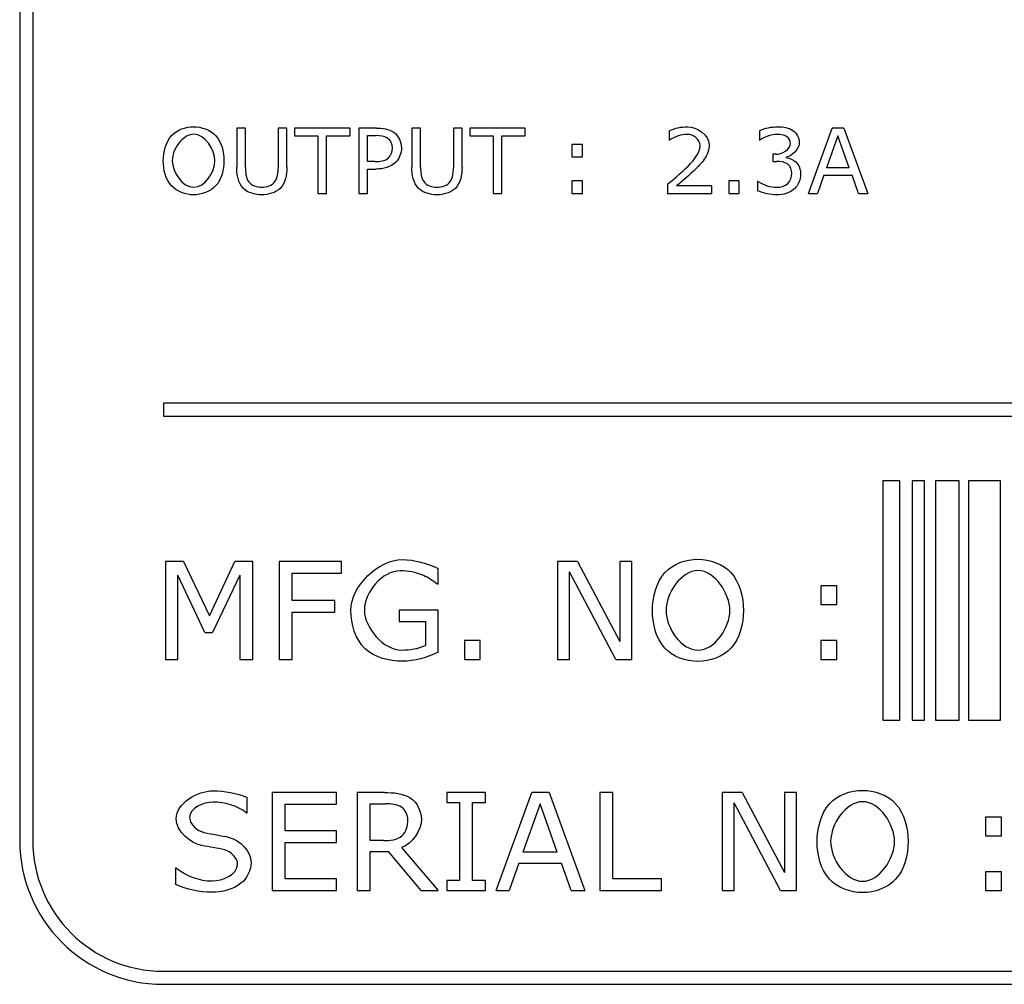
# Model space of a CAD drawing. Header units: millimetres. Extents: x 163 to 2699, y 224 to 730.
# Tile 158 of 168: x 2559 to 2574, y 458 to 472. Entities that reach past the tile are written whole.
import ezdxf

# ---------------------------------------------------------------- set-up
doc = ezdxf.new("R2010")
doc.units = ezdxf.units.MM

msp = doc.modelspace()

# ---------------------------------------------------------------- linework, layer by layer
at = {"color": 7, "linetype": 'Continuous'}
for p, q in [((2559.235, 485.733), (2559.235, 459.733)), ((2559.435, 485.733), (2559.435, 459.733)), ((2562.692, 470.644), (2562.558, 470.644)), ((2562.558, 470.644), (2562.558, 470.046)), ((2562.692, 470.039), (2562.692, 470.644)), ((2563.327, 470.644), (2563.194, 470.644)), ((2563.194, 470.644), (2563.194, 470.036)), ((2563.327, 470.046), (2563.327, 470.644)), ((2564.294, 470.644), (2563.446, 470.644)), ((2563.446, 470.644), (2563.446, 470.526)), ((2564.294, 470.526), (2564.294, 470.644)), ((2564.699, 470.644), (2564.428, 470.644)), ((2564.428, 470.644), (2564.428, 469.644)), ((2565.375, 470.644), (2565.242, 470.644)), ((2565.242, 470.644), (2565.242, 470.046)), ((2565.375, 470.039), (2565.375, 470.644)), ((2566.01, 470.644), (2565.877, 470.644)), ((2565.877, 470.644), (2565.877, 470.036)), ((2566.01, 470.046), (2566.01, 470.644)), ((2566.977, 470.644), (2566.129, 470.644)), ((2566.129, 470.644), (2566.129, 470.526)), ((2566.977, 470.526), (2566.977, 470.644)), ((2569.183, 470.603), (2569.183, 470.462)), ((2570.566, 470.603), (2570.566, 470.462)), ((2571.317, 469.644), (2571.681, 470.644)), ((2571.859, 470.644), (2571.681, 470.644)), ((2571.859, 470.644), (2572.223, 469.644)), ((2563.446, 470.526), (2563.803, 470.526)), ((2563.803, 470.526), (2563.803, 469.644)), ((2563.936, 470.526), (2564.294, 470.526)), ((2563.936, 469.644), (2563.936, 470.526)), ((2564.561, 470.529), (2564.692, 470.529)), ((2564.561, 470.131), (2564.561, 470.529)), ((2566.129, 470.526), (2566.487, 470.526)), ((2566.487, 470.526), (2566.487, 469.644)), ((2566.62, 470.526), (2566.977, 470.526)), ((2566.62, 469.644), (2566.62, 470.526)), ((2567.853, 470.394), (2567.692, 470.394)), ((2567.692, 470.394), (2567.692, 470.203)), ((2567.853, 470.203), (2567.853, 470.394)), ((2569.183, 470.462), (2569.189, 470.462)), ((2570.566, 470.462), (2570.572, 470.462)), ((2571.767, 470.528), (2571.59, 470.037)), ((2571.942, 470.037), (2571.767, 470.528)), ((2570.816, 470.243), (2570.768, 470.243)), ((2570.768, 470.243), (2570.768, 470.132)), ((2564.673, 470.131), (2564.561, 470.131)), ((2567.692, 470.203), (2567.853, 470.203)), ((2570.768, 470.132), (2570.829, 470.132)), ((2570.978, 470.191), (2570.978, 470.2)), ((2564.561, 470.017), (2564.694, 470.017)), ((2564.561, 469.644), (2564.561, 470.017)), ((2571.942, 470.037), (2571.59, 470.037)), ((2567.853, 469.835), (2567.692, 469.835)), ((2567.692, 469.835), (2567.692, 469.644)), ((2567.853, 469.644), (2567.853, 469.835)), ((2569.158, 469.785), (2569.158, 469.644)), ((2570.256, 469.835), (2570.095, 469.835)), ((2570.095, 469.835), (2570.095, 469.644)), ((2570.256, 469.644), (2570.256, 469.835)), ((2570.547, 469.826), (2570.537, 469.826)), ((2570.537, 469.826), (2570.537, 469.686)), ((2571.549, 469.922), (2571.452, 469.644)), ((2571.549, 469.922), (2571.984, 469.922)), ((2572.082, 469.644), (2571.984, 469.922)), ((2563.803, 469.644), (2563.936, 469.644)), ((2564.428, 469.644), (2564.561, 469.644)), ((2566.487, 469.644), (2566.62, 469.644)), ((2567.692, 469.644), (2567.853, 469.644)), ((2569.158, 469.644), (2569.836, 469.644)), ((2569.836, 469.76), (2569.297, 469.76)), ((2569.836, 469.644), (2569.836, 469.76)), ((2570.095, 469.644), (2570.256, 469.644)), ((2571.317, 469.644), (2571.452, 469.644)), ((2572.082, 469.644), (2572.223, 469.644)), ((2592.435, 466.433), (2561.435, 466.433)), ((2561.435, 466.433), (2561.435, 466.233)), ((2561.435, 466.233), (2592.435, 466.233)), ((2572.715, 465.243), (2572.453, 465.243)), ((2572.453, 465.243), (2572.453, 461.58)), ((2572.715, 461.58), (2572.715, 465.243)), ((2573.095, 465.243), (2572.902, 465.243)), ((2572.902, 465.243), (2572.902, 461.58)), ((2573.095, 461.58), (2573.095, 465.243)), ((2573.624, 465.243), (2573.261, 465.243)), ((2573.261, 465.243), (2573.261, 461.58)), ((2573.624, 461.58), (2573.624, 465.243)), ((2574.258, 465.243), (2573.765, 465.243)), ((2573.765, 465.243), (2573.765, 461.58)), ((2574.258, 461.58), (2574.258, 465.243)), ((2561.742, 464.009), (2561.47, 464.009)), ((2561.47, 464.009), (2561.47, 462.509)), ((2561.742, 464.009), (2562.141, 463.174)), ((2562.141, 463.174), (2562.528, 464.009)), ((2562.804, 464.009), (2562.528, 464.009)), ((2562.804, 462.509), (2562.804, 464.009)), ((2564.166, 464.009), (2563.208, 464.009)), ((2563.208, 464.009), (2563.208, 462.509)), ((2564.166, 463.831), (2564.166, 464.009)), ((2565.644, 463.664), (2565.644, 463.901)), ((2567.778, 464.009), (2567.47, 464.009)), ((2567.47, 464.009), (2567.47, 462.509)), ((2567.778, 464.009), (2568.427, 462.785)), ((2568.613, 464.009), (2568.427, 464.009)), ((2568.427, 464.009), (2568.427, 462.785)), ((2568.613, 462.509), (2568.613, 464.009)), ((2561.656, 462.509), (2561.656, 463.801)), ((2562.07, 462.922), (2561.656, 463.801)), ((2562.605, 463.801), (2562.188, 462.922)), ((2562.605, 463.801), (2562.605, 462.509)), ((2563.408, 463.831), (2564.166, 463.831)), ((2563.408, 463.409), (2563.408, 463.831)), ((2568.367, 462.509), (2567.656, 463.851)), ((2567.656, 462.509), (2567.656, 463.851)), ((2565.626, 463.664), (2565.644, 463.664)), ((2571.749, 463.634), (2571.508, 463.634)), ((2571.508, 463.634), (2571.508, 463.348)), ((2571.749, 463.348), (2571.749, 463.634)), ((2564.06, 463.409), (2563.408, 463.409)), ((2564.06, 463.231), (2564.06, 463.409)), ((2571.508, 463.348), (2571.749, 463.348)), ((2563.408, 463.231), (2564.06, 463.231)), ((2563.408, 462.509), (2563.408, 463.231)), ((2565.645, 463.263), (2565.045, 463.263)), ((2565.045, 463.263), (2565.045, 463.088)), ((2565.645, 462.619), (2565.645, 463.263)), ((2565.045, 463.088), (2565.448, 463.088)), ((2565.448, 463.088), (2565.448, 462.721)), ((2562.07, 462.922), (2562.188, 462.922)), ((2566.288, 462.796), (2566.047, 462.796)), ((2566.047, 462.796), (2566.047, 462.509)), ((2566.288, 462.509), (2566.288, 462.796)), ((2571.749, 462.796), (2571.508, 462.796)), ((2571.508, 462.796), (2571.508, 462.509)), ((2571.749, 462.509), (2571.749, 462.796)), ((2561.47, 462.509), (2561.656, 462.509)), ((2562.605, 462.509), (2562.804, 462.509)), ((2563.208, 462.509), (2563.408, 462.509)), ((2566.047, 462.509), (2566.288, 462.509)), ((2567.47, 462.509), (2567.656, 462.509)), ((2568.367, 462.509), (2568.613, 462.509)), ((2571.508, 462.509), (2571.749, 462.509)), ((2572.453, 461.58), (2572.715, 461.58)), ((2572.902, 461.58), (2573.095, 461.58)), ((2573.261, 461.58), (2573.624, 461.58)), ((2573.765, 461.58), (2574.258, 461.58)), ((2564.087, 460.47), (2563.1, 460.47)), ((2563.1, 460.47), (2563.1, 458.97)), ((2564.087, 460.292), (2564.087, 460.47)), ((2564.824, 460.47), (2564.404, 460.47)), ((2564.404, 460.47), (2564.404, 458.97)), ((2566.367, 460.47), (2565.776, 460.47)), ((2565.776, 460.47), (2565.776, 460.317)), ((2566.367, 460.317), (2566.367, 460.47)), ((2566.531, 458.97), (2567.077, 460.47)), ((2567.344, 460.47), (2567.077, 460.47)), ((2567.344, 460.47), (2567.891, 458.97)), ((2568.318, 460.47), (2568.118, 460.47)), ((2568.118, 460.47), (2568.118, 458.97)), ((2568.318, 459.148), (2568.318, 460.47)), ((2570.3, 460.47), (2569.992, 460.47)), ((2569.992, 460.47), (2569.992, 458.97)), ((2570.3, 460.47), (2570.949, 459.246)), ((2571.135, 460.47), (2570.949, 460.47)), ((2570.949, 460.47), (2570.949, 459.246)), ((2571.135, 458.97), (2571.135, 460.47)), ((2562.72, 460.157), (2562.72, 460.392)), ((2563.3, 460.292), (2564.087, 460.292)), ((2563.3, 459.882), (2563.3, 460.292)), ((2564.604, 460.297), (2564.839, 460.297)), ((2564.604, 459.733), (2564.604, 460.297)), ((2565.776, 460.317), (2565.972, 460.317)), ((2565.972, 460.317), (2565.972, 459.123)), ((2566.171, 460.317), (2566.367, 460.317)), ((2566.171, 459.123), (2566.171, 460.317)), ((2567.206, 460.296), (2566.942, 459.559)), ((2567.469, 459.559), (2567.206, 460.296)), ((2570.889, 458.97), (2570.178, 460.312)), ((2570.178, 458.97), (2570.178, 460.312)), ((2562.705, 460.157), (2562.72, 460.157)), ((2574.271, 460.095), (2574.03, 460.095)), ((2574.03, 460.095), (2574.03, 459.809)), ((2574.271, 459.809), (2574.271, 460.095)), ((2564.087, 459.882), (2563.3, 459.882)), ((2564.087, 459.705), (2564.087, 459.882)), ((2563.3, 459.705), (2564.087, 459.705)), ((2563.3, 459.148), (2563.3, 459.705)), ((2564.806, 459.733), (2564.604, 459.733)), ((2574.03, 459.809), (2574.271, 459.809)), ((2564.604, 459.566), (2564.884, 459.566)), ((2564.604, 458.97), (2564.604, 459.566)), ((2565.386, 458.97), (2564.884, 459.566)), ((2565.082, 459.626), (2565.646, 458.97)), ((2567.469, 459.559), (2566.942, 459.559)), ((2566.879, 459.386), (2566.733, 458.97)), ((2566.879, 459.386), (2567.532, 459.386)), ((2567.679, 458.97), (2567.532, 459.386)), ((2561.637, 459.313), (2561.622, 459.313)), ((2561.622, 459.313), (2561.622, 459.063)), ((2574.271, 459.257), (2574.03, 459.257)), ((2574.03, 459.257), (2574.03, 458.97)), ((2574.271, 458.97), (2574.271, 459.257)), ((2564.087, 459.148), (2563.3, 459.148)), ((2564.087, 458.97), (2564.087, 459.148)), ((2565.972, 459.123), (2565.776, 459.123)), ((2565.776, 459.123), (2565.776, 458.97)), ((2566.367, 459.123), (2566.171, 459.123)), ((2566.367, 458.97), (2566.367, 459.123)), ((2569.067, 459.148), (2568.318, 459.148)), ((2569.067, 458.97), (2569.067, 459.148)), ((2563.1, 458.97), (2564.087, 458.97)), ((2564.404, 458.97), (2564.604, 458.97)), ((2565.386, 458.97), (2565.646, 458.97)), ((2565.776, 458.97), (2566.367, 458.97)), ((2566.531, 458.97), (2566.733, 458.97)), ((2567.679, 458.97), (2567.891, 458.97)), ((2568.118, 458.97), (2569.067, 458.97)), ((2569.992, 458.97), (2570.178, 458.97)), ((2570.889, 458.97), (2571.135, 458.97)), ((2574.03, 458.97), (2574.271, 458.97)), ((2561.435, 457.733), (2598.835, 457.733)), ((2561.435, 457.533), (2598.835, 457.533))]:
    msp.add_line(p, q, dxfattribs=at)
for radius in [2.2, 2]:
    msp.add_arc((2561.435, 459.733), radius, 180, 270, dxfattribs=at)
for points, start_tangent, end_tangent in [([(2561.561, 470.53), (2561.898, 470.665)], (0.668965, 0.743294), (1, 0)), ([(2561.899, 470.55), (2561.7, 470.446)], (-1, 0), (-0.682461, -0.730922)), ([(2561.898, 470.665), (2562.236, 470.53)], (1, 0), (0.67405, -0.738685)), ([(2562.225, 470.144), (2561.899, 470.55)], (0, 1), (-1, 0)), ([(2564.699, 470.644), (2564.963, 470.582)], (1, 0), (0.838444, -0.544988)), ([(2564.963, 470.582), (2565.082, 470.342)], (0.830221, -0.557434), (0, -1)), ([(2569.183, 470.603), (2569.465, 470.665)], (0.900552, 0.434749), (1, 0)), ([(2569.462, 470.549), (2569.189, 470.462)], (-1, 0), (-0.841178, -0.540758)), ([(2569.657, 470.384), (2569.462, 470.549)], (0, 1), (-1, 0)), ([(2569.465, 470.665), (2569.794, 470.39)], (1, 0), (0, -1)), ([(2570.566, 470.603), (2570.847, 470.665)], (0.894427, 0.447214), (1, 0)), ([(2570.844, 470.549), (2570.572, 470.462)], (-1, 0), (-0.84014, -0.542369)), ([(2570.981, 470.518), (2570.844, 470.549)], (-0.846637, 0.532172), (-1, 0)), ([(2570.847, 470.665), (2571.078, 470.609)], (1, 0), (0.836702, -0.547659)), ([(2571.078, 470.609), (2571.176, 470.425)], (0.827708, -0.561158), (0, -1)), ([(2561.434, 470.144), (2561.561, 470.53)], (0, 1), (0.666538, 0.745471)), ([(2561.7, 470.446), (2561.572, 470.144)], (-0.682461, -0.730922), (0, -1)), ([(2562.236, 470.53), (2562.363, 470.144)], (0.670445, -0.741959), (0, -1)), ([(2564.87, 470.49), (2564.692, 470.529)], (-0.83205, 0.5547), (-1, 0)), ([(2564.944, 470.338), (2564.87, 470.49)], (0, 1), (-0.845926, 0.533301)), ([(2569.433, 470.026), (2569.657, 470.384)], (0.718382, 0.695649), (0, 1)), ([(2569.794, 470.39), (2569.736, 470.19)], (0, -1), (-0.543895, -0.839153)), ([(2570.816, 470.243), (2571.039, 470.41)], (1, 0), (0, 1)), ([(2571.176, 470.425), (2570.978, 470.2)], (0, -1), (-0.979804, -0.19996)), ([(2571.039, 470.41), (2570.981, 470.518)], (0, 1), (-0.850798, 0.525493)), ([(2564.886, 470.191), (2564.944, 470.338)], (0.707107, 0.707107), (0, 1)), ([(2565.082, 470.342), (2564.994, 470.121)], (0, -1), (-0.707107, -0.707107)), ([(2561.56, 469.759), (2561.434, 470.144)], (-0.669965, 0.742393), (0, 1)), ([(2561.572, 470.144), (2561.899, 469.738)], (0, -1), (1, 0)), ([(2561.899, 469.738), (2562.225, 470.144)], (1, 0), (0, 1)), ([(2562.363, 470.144), (2562.236, 469.759)], (0, -1), (-0.679042, -0.734099)), ([(2564.673, 470.131), (2564.886, 470.191)], (1, 0), (0.697865, 0.71623)), ([(2564.994, 470.121), (2564.694, 470.017)], (-0.701517, -0.712652), (-1, 0)), ([(2569.736, 470.19), (2569.589, 470.019)], (-0.531491, -0.847064), (-0.712926, -0.701239)), ([(2570.995, 470.095), (2570.829, 470.132)], (-0.818192, 0.574946), (-1, 0)), ([(2570.978, 470.191), (2571.123, 470.126)], (0.984271, -0.176664), (0.757769, -0.652523)), ([(2571.06, 469.95), (2570.995, 470.095)], (0, 1), (-0.838961, 0.544191)), ([(2571.123, 470.126), (2571.196, 469.941)], (0.744242, -0.66791), (0, -1)), ([(2562.661, 469.721), (2562.558, 470.046)], (-0.70185, 0.712325), (0, 1)), ([(2562.692, 470.039), (2562.74, 469.826)], (0, -1), (0.562791, -0.826599)), ([(2563.145, 469.826), (2563.194, 470.036)], (0.562791, 0.826599), (0, 1)), ([(2563.327, 470.046), (2563.225, 469.721)], (0, -1), (-0.712403, -0.70177)), ([(2565.344, 469.721), (2565.242, 470.046)], (-0.70185, 0.712325), (0, 1)), ([(2565.375, 470.039), (2565.423, 469.826)], (0, -1), (0.562791, -0.826599)), ([(2565.829, 469.826), (2565.877, 470.036)], (0.562791, 0.826599), (0, 1)), ([(2566.01, 470.046), (2565.908, 469.721)], (0, -1), (-0.712403, -0.70177)), ([(2569.158, 469.785), (2569.433, 470.026)], (0.761723, 0.647903), (0.716597, 0.697488)), ([(2569.589, 470.019), (2569.297, 469.76)], (-0.715187, -0.698933), (-0.765153, -0.643848)), ([(2570.998, 469.794), (2571.06, 469.95)], (0.716471, 0.697617), (0, 1)), ([(2571.196, 469.941), (2571.101, 469.715)], (0, -1), (-0.726647, -0.687011)), ([(2562.74, 469.826), (2562.942, 469.738)], (0.565231, -0.824932), (1, 0)), ([(2562.942, 469.738), (2563.145, 469.826)], (1, 0), (0.558177, 0.829722)), ([(2565.423, 469.826), (2565.625, 469.738)], (0.565231, -0.824932), (1, 0)), ([(2565.625, 469.738), (2565.829, 469.826)], (1, 0), (0.558177, 0.829722)), ([(2570.547, 469.826), (2570.831, 469.739)], (0.835705, -0.549178), (1, 0)), ([(2570.831, 469.739), (2570.998, 469.794)], (1, 0), (0.737154, 0.675725)), ([(2561.898, 469.623), (2561.56, 469.759)], (-1, 0), (-0.674485, 0.738288)), ([(2562.236, 469.759), (2561.898, 469.623)], (-0.670445, -0.741959), (-1, 0)), ([(2562.942, 469.623), (2562.661, 469.721)], (-1, 0), (-0.707107, 0.707107)), ([(2563.225, 469.721), (2562.942, 469.623)], (-0.71824, -0.695795), (-1, 0)), ([(2565.625, 469.623), (2565.344, 469.721)], (-1, 0), (-0.707107, 0.707107)), ([(2565.908, 469.721), (2565.625, 469.623)], (-0.71824, -0.695795), (-1, 0)), ([(2570.834, 469.623), (2570.537, 469.686)], (-1, 0), (-0.908381, 0.418144)), ([(2571.101, 469.715), (2570.834, 469.623)], (-0.730271, -0.683157), (-1, 0)), ([(2564.308, 463.261), (2565.095, 464.036)], (0, 1), (1, 0)), ([(2565.095, 464.036), (2565.644, 463.901)], (1, 0), (0.902861, -0.429934)), ([(2569.117, 463.838), (2569.622, 464.041)], (0.668965, 0.743294), (1, 0)), ([(2569.622, 464.041), (2570.129, 463.838)], (1, 0), (0.67405, -0.738685)), ([(2565.06, 463.866), (2564.515, 463.267)], (-1, 0), (0, -1)), ([(2565.419, 463.793), (2565.06, 463.866)], (-0.915788, 0.401661), (-1, 0)), ([(2565.626, 463.664), (2565.419, 463.793)], (-0.780869, 0.624695), (-0.90569, 0.42394)), ([(2568.927, 463.258), (2569.117, 463.838)], (0, 1), (0.666538, 0.745471)), ([(2569.624, 463.868), (2569.134, 463.258)], (-1, 0), (0, -1)), ([(2570.112, 463.258), (2569.624, 463.868)], (0, 1), (-1, 0)), ([(2570.129, 463.838), (2570.319, 463.258)], (0.670445, -0.741959), (0, -1)), ([(2564.525, 462.673), (2564.308, 463.261)], (-0.7282, 0.685365), (0, 1)), ([(2564.515, 463.267), (2565.086, 462.652)], (0, -1), (1, 0)), ([(2569.115, 462.682), (2568.927, 463.258)], (-0.669965, 0.742393), (0, 1)), ([(2569.134, 463.258), (2569.624, 462.65)], (0, -1), (1, 0)), ([(2569.624, 462.65), (2570.112, 463.258)], (1, 0), (0, 1)), ([(2570.319, 463.258), (2570.129, 462.682)], (0, -1), (-0.679042, -0.734099)), ([(2565.086, 462.652), (2565.448, 462.721)], (1, 0), (0.920752, 0.390149)), ([(2565.095, 462.48), (2564.525, 462.673)], (-1, 0), (-0.728455, 0.685094)), ([(2565.645, 462.619), (2565.095, 462.48)], (-0.90849, -0.417906), (-1, 0)), ([(2569.622, 462.477), (2569.115, 462.682)], (-1, 0), (-0.674485, 0.738288)), ([(2570.129, 462.682), (2569.622, 462.477)], (-0.670445, -0.741959), (-1, 0)), ([(2561.631, 460.068), (2562.195, 460.497)], (0, 1), (1, 0)), ([(2562.195, 460.497), (2562.72, 460.392)], (1, 0), (0.913357, -0.407159)), ([(2564.824, 460.47), (2565.214, 460.389)], (1, 0), (0.847191, -0.531289)), ([(2571.639, 460.299), (2572.144, 460.502)], (0.668965, 0.743294), (1, 0)), ([(2572.144, 460.502), (2572.651, 460.299)], (1, 0), (0.67405, -0.738685)), ([(2562.193, 460.324), (2561.838, 460.087)], (-1, 0), (0, -1)), ([(2562.705, 460.157), (2562.193, 460.324)], (-0.764628, 0.644472), (-1, 0)), ([(2565.083, 460.245), (2564.839, 460.297)], (-0.824729, 0.565528), (-1, 0)), ([(2565.214, 460.389), (2565.388, 460.062)], (0.847287, -0.531135), (0, -1)), ([(2571.449, 459.719), (2571.639, 460.299)], (0, 1), (0.666538, 0.745471)), ([(2572.146, 460.329), (2571.656, 459.719)], (-1, 0), (0, -1)), ([(2572.634, 459.719), (2572.146, 460.329)], (0, 1), (-1, 0)), ([(2572.651, 460.299), (2572.841, 459.719)], (0.670445, -0.741959), (0, -1)), ([(2565.181, 460.048), (2565.083, 460.245)], (0, 1), (-0.837998, 0.545673)), ([(2562.024, 459.657), (2561.631, 460.068)], (-0.977977, 0.208715), (0, 1)), ([(2561.838, 460.087), (2562.057, 459.859)], (0, -1), (0.974555, -0.224148)), ([(2565.388, 460.062), (2565.082, 459.626)], (0, -1), (-0.933346, -0.358979)), ([(2565.091, 459.811), (2565.181, 460.048)], (0.745241, 0.666795), (0, 1)), ([(2562.057, 459.859), (2562.443, 459.783)], (0.975313, -0.220826), (0.970143, -0.242536)), ([(2562.443, 459.783), (2562.78, 459.399)], (0.967166, -0.254146), (0, -1)), ([(2564.806, 459.733), (2565.091, 459.811)], (1, 0), (0.734099, 0.679042)), ([(2571.637, 459.143), (2571.449, 459.719)], (-0.669965, 0.742393), (0, 1)), ([(2571.656, 459.719), (2572.146, 459.111)], (0, -1), (1, 0)), ([(2572.146, 459.111), (2572.634, 459.719)], (1, 0), (0, 1)), ([(2572.841, 459.719), (2572.651, 459.143)], (0, -1), (-0.679042, -0.734099)), ([(2562.374, 459.591), (2562.024, 459.657)], (-0.96728, 0.253713), (-0.980581, 0.196116)), ([(2562.573, 459.37), (2562.374, 459.591)], (0, 1), (-0.965843, 0.259129)), ([(2562.181, 459.116), (2562.573, 459.37)], (1, 0), (0, 1)), ([(2562.78, 459.399), (2562.624, 459.08)], (0, -1), (-0.780869, -0.624695)), ([(2561.637, 459.313), (2562.181, 459.116)], (0.770254, -0.637737), (1, 0)), ([(2562.624, 459.08), (2562.178, 458.943)], (-0.779715, -0.626135), (-1, 0)), ([(2572.144, 458.938), (2571.637, 459.143)], (-1, 0), (-0.674485, 0.738288)), ([(2572.651, 459.143), (2572.144, 458.938)], (-0.670445, -0.741959), (-1, 0)), ([(2562.178, 458.943), (2561.622, 459.063)], (-1, 0), (-0.912078, 0.410017))]:
    msp.add_spline(points, degree=3, dxfattribs=dict(at, start_tangent=start_tangent, end_tangent=end_tangent))

doc.saveas('drawing.dxf')
